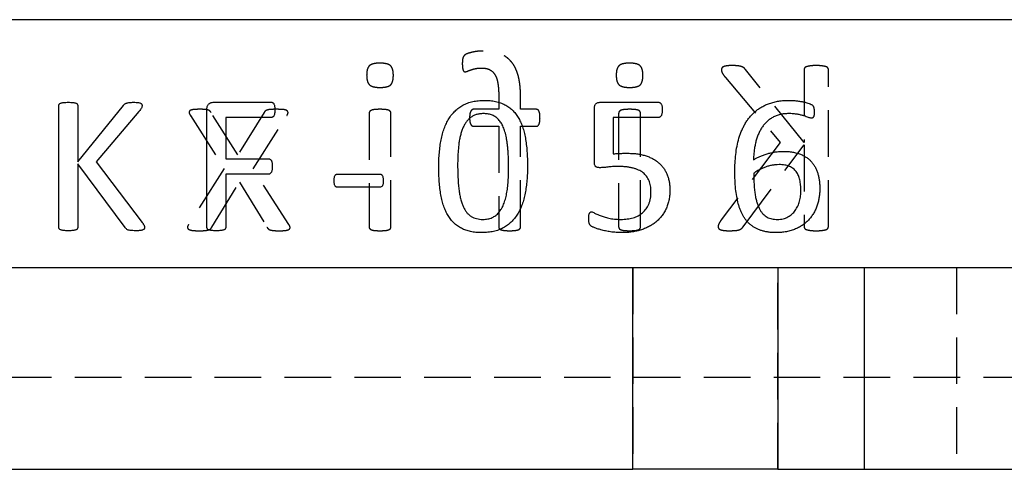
# Model space of a CAD drawing. Extents: x 79 to 812, y 8 to 551.
# Tile 3 of 31: x 244 to 298, y 76 to 100. Entities that reach past the tile are written whole.
import ezdxf

# ---------------------------------------------------------------- set-up
doc = ezdxf.new("R2010")
doc.units = 0
doc.header["$LTSCALE"] = 2
doc.linetypes.add('HIDDEN', pattern=[1.905, 1.27, -0.635])
doc.layers.get('0').update_dxf_attribs({"linetype": 'CONTINUOUS'})

msp = doc.modelspace()

# ---------------------------------------------------------------- linework, layer by layer
at = {"color": 7, "linetype": 'CONTINUOUS'}
for p, q in [((300.314, 100.2645), (190.314, 100.2645)), ((246.1284, 88.9366), (246.1284, 95.5924)), ((247.1578, 95.5924), (247.1578, 92.5106)), ((247.1578, 92.5106), (249.6445, 95.5924)), ((254.548, 95.7645), (257.7199, 95.7645)), ((275.6538, 95.7645), (278.8193, 95.7645)), ((250.497, 95.2611), (248.1679, 92.5106)), ((254.199, 88.9366), (254.199, 95.3881)), ((275.3225, 92.5428), (275.3225, 95.4107)), ((257.7263, 94.941), (255.2284, 94.941)), ((255.2284, 94.941), (255.2284, 92.6763)), ((278.8338, 94.941), (276.3519, 94.941)), ((276.3519, 94.941), (276.3519, 92.9465)), ((249.7426, 88.9366), (247.1578, 92.4045)), ((247.1578, 92.4045), (247.1578, 88.9366)), ((248.1679, 92.5106), (250.6755, 89.2197)), ((255.2284, 92.6763), (257.5848, 92.6763)), ((257.5848, 91.8528), (255.2284, 91.8528)), ((255.2284, 91.8528), (255.2284, 88.9382)), ((261.3351, 91.8528), (263.6223, 91.8528)), ((263.6223, 91.1322), (261.3351, 91.1322)), ((223.2144, 86.7645), (277.4135, 86.7645)), ((277.4135, 75.7645), (277.4135, 86.7645)), ((277.4135, 86.7645), (285.3166, 86.7645)), ((285.3166, 86.7645), (285.3166, 75.7645)), ((285.3166, 86.7645), (290.0401, 86.7645)), ((290.0401, 86.7645), (290.0401, 75.7645)), ((290.0401, 86.7645), (312.5503, 86.7645)), ((223.2144, 75.7645), (277.4135, 75.7645)), ((285.3166, 75.7645), (277.4135, 75.7645)), ((285.3166, 75.7645), (290.0401, 75.7645)), ((290.0401, 75.7645), (312.5503, 75.7645))]:
    msp.add_line(p, q, dxfattribs=at)
at = {"color": 7, "linetype": 'HIDDEN'}
for p, q in [((286.7594, 93.5809), (283.5622, 97.5432)), ((286.7594, 97.5432), (286.7594, 93.5809)), ((288.0829, 88.9858), (288.0829, 97.5432)), ((282.4662, 97.1172), (285.4607, 93.5809)), ((270.1094, 96.0894), (270.1094, 95.3822)), ((271.3006, 95.3822), (271.3006, 96.0398)), ((253.3002, 95.0389), (255.1366, 92.1623)), ((255.8831, 92.8985), (254.4314, 95.2043)), ((257.3142, 95.2043), (255.8831, 92.8985)), ((256.7144, 92.1292), (258.5633, 95.0389)), ((263.0417, 95.1692), (263.0417, 88.9775)), ((264.2329, 88.9775), (264.2329, 95.1692)), ((270.1094, 95.3822), (268.7445, 95.3822)), ((272.1464, 95.3822), (271.3006, 95.3822)), ((276.6476, 95.1692), (276.6476, 88.9775)), ((277.8388, 88.9775), (277.8388, 95.1692)), ((268.7445, 94.4557), (270.1094, 94.4557)), ((270.1094, 94.4557), (270.1094, 88.9796)), ((271.3006, 94.4557), (272.1464, 94.4557)), ((271.3006, 88.9796), (271.3006, 94.4557)), ((285.4607, 93.5809), (282.2366, 89.3498)), ((283.4361, 88.9858), (286.7594, 93.4444)), ((286.7594, 93.4444), (286.7594, 88.9858)), ((255.1366, 92.1623), (253.1968, 89.1078)), ((258.6687, 89.1078), (256.7144, 92.1292)), ((254.4665, 88.9569), (255.9741, 91.4137)), ((255.9741, 91.4137), (257.4755, 88.9569)), ((277.4135, 86.7645), (277.4135, 75.7645)), ((285.3166, 75.7645), (285.3166, 86.7645)), ((290.0401, 86.7645), (290.0401, 75.7645)), ((295.064, 86.7645), (295.064, 75.7645)), ((302.8809, 80.7645), (183.1833, 80.7645))]:
    msp.add_line(p, q, dxfattribs=at)
for points, knots in [([(269.2532, 98.5586), (269.1717, 98.5572), (269.0106, 98.5545), (268.7819, 98.516), (268.5822, 98.4754), (268.427, 98.4252), (268.3186, 98.3795), (268.2477, 98.333), (268.2039, 98.2808), (268.1708, 98.2221), (268.1454, 98.1502), (268.133, 98.0641), (268.1243, 97.9626), (268.1242, 97.8893), (268.1241, 97.8493)], [0, 0, 0, 0, 0.1572104, 0.3106333, 0.4469262, 0.5504783, 0.6249484, 0.6736927, 0.7123862, 0.7553128, 0.8033062, 0.8586708, 0.9227849, 1, 1, 1, 1]), ([(271.3006, 96.0398), (271.299, 96.1467), (271.2959, 96.3532), (271.2727, 96.6514), (271.2371, 96.9267), (271.1835, 97.1785), (271.1135, 97.4079), (271.0266, 97.6149), (270.9256, 97.8023), (270.8043, 97.9657), (270.6692, 98.1115), (270.5149, 98.2332), (270.3453, 98.3357), (270.1597, 98.4185), (269.9572, 98.4829), (269.7374, 98.5274), (269.5007, 98.5548), (269.3374, 98.5573), (269.2532, 98.5586)], [0, 0, 0, 0, 0.0857008, 0.165525, 0.2397075, 0.3081136, 0.3717514, 0.4317009, 0.4878562, 0.542026, 0.5944212, 0.6467318, 0.699057, 0.7529895, 0.8092751, 0.8691125, 0.9325314, 1, 1, 1, 1]), ([(263.6311, 97.8969), (263.5669, 97.8959), (263.4495, 97.894), (263.2892, 97.8672), (263.1607, 97.826), (263.059, 97.7645), (262.9889, 97.6726), (262.939, 97.556), (262.9155, 97.4076), (262.9115, 97.3), (262.9094, 97.2413)], [0, 0, 0, 0, 0.1674764, 0.3061983, 0.4222684, 0.5185864, 0.6107483, 0.7187127, 0.8468072, 1, 1, 1, 1]), ([(264.3653, 97.2289), (264.3635, 97.2883), (264.3601, 97.3977), (264.3323, 97.5477), (264.2846, 97.6687), (264.2113, 97.7622), (264.1084, 97.8264), (263.977, 97.867), (263.8149, 97.8941), (263.6961, 97.8959), (263.6311, 97.8969)], [0, 0, 0, 0, 0.1523232, 0.2802837, 0.3896417, 0.4827042, 0.5798111, 0.6955582, 0.8336375, 1, 1, 1, 1]), ([(268.1241, 97.8493), (268.1249, 97.8107), (268.1263, 97.7409), (268.136, 97.6474), (268.1516, 97.5737), (268.1666, 97.5172), (268.185, 97.4732), (268.2123, 97.4446), (268.2479, 97.4313), (268.2722, 97.4302), (268.2854, 97.4295)], [0, 0, 0, 0, 0.233662, 0.4224612, 0.5672106, 0.6886393, 0.7763059, 0.8529682, 0.9203346, 1, 1, 1, 1]), ([(277.237, 97.8969), (277.1728, 97.8959), (277.0553, 97.894), (276.8951, 97.8672), (276.7665, 97.826), (276.6649, 97.7645), (276.5948, 97.6726), (276.5449, 97.556), (276.5214, 97.4076), (276.5174, 97.3), (276.5153, 97.2413)], [0, 0, 0, 0, 0.1674764, 0.3061983, 0.4222684, 0.5185864, 0.6107483, 0.7187127, 0.8468072, 1, 1, 1, 1]), ([(277.9712, 97.2289), (277.9694, 97.2883), (277.966, 97.3977), (277.9382, 97.5477), (277.8905, 97.6687), (277.8172, 97.7622), (277.7143, 97.8264), (277.5829, 97.867), (277.4208, 97.8941), (277.3019, 97.8959), (277.237, 97.8969)], [0, 0, 0, 0, 0.1523232, 0.2802837, 0.3896417, 0.4827042, 0.5798111, 0.6955582, 0.8336375, 1, 1, 1, 1]), ([(282.8364, 97.7645), (282.7811, 97.7644), (282.6828, 97.7642), (282.5512, 97.7478), (282.4481, 97.7313), (282.3695, 97.7063), (282.3105, 97.6774), (282.2742, 97.6364), (282.2546, 97.5911), (282.2523, 97.5593), (282.2511, 97.5432)], [0, 0, 0, 0, 0.2409317, 0.4287813, 0.5787737, 0.695882, 0.7888733, 0.8613807, 0.9301672, 1, 1, 1, 1]), ([(283.5622, 97.5432), (283.5478, 97.5632), (283.5199, 97.6018), (283.4653, 97.649), (283.4018, 97.6871), (283.3252, 97.7154), (283.2352, 97.7387), (283.1255, 97.7516), (282.991, 97.7626), (282.8916, 97.7639), (282.8364, 97.7645)], [0, 0, 0, 0, 0.0930697, 0.1801088, 0.2715495, 0.3725057, 0.488512, 0.6230583, 0.7908421, 1, 1, 1, 1]), ([(287.4212, 97.7645), (287.3625, 97.7643), (287.256, 97.7639), (287.1113, 97.7477), (286.9947, 97.7309), (286.9044, 97.7074), (286.8343, 97.6842), (286.7886, 97.6438), (286.7644, 97.5952), (286.7611, 97.5607), (286.7594, 97.5432)], [0, 0, 0, 0, 0.231771, 0.4208279, 0.5754408, 0.6964318, 0.7905861, 0.8639343, 0.9309841, 1, 1, 1, 1]), ([(288.0829, 97.5432), (288.0812, 97.5607), (288.0778, 97.5951), (288.0537, 97.6446), (288.0065, 97.6829), (287.937, 97.7085), (287.846, 97.7303), (287.7284, 97.7481), (287.5842, 97.7636), (287.4784, 97.7642), (287.4212, 97.7645)], [0, 0, 0, 0, 0.06905503, 0.13614289, 0.21158208, 0.30326861, 0.42697252, 0.58167306, 0.77355099, 1, 1, 1, 1]), ([(262.9094, 97.2413), (262.9112, 97.1819), (262.9145, 97.0726), (262.9423, 96.9225), (262.99, 96.8015), (263.0634, 96.7081), (263.1663, 96.6439), (263.2977, 96.6032), (263.4598, 96.5761), (263.5786, 96.5743), (263.6435, 96.5733)], [0, 0, 0, 0, 0.1523232, 0.2802837, 0.3896417, 0.4827042, 0.5798111, 0.6955582, 0.8336375, 1, 1, 1, 1]), ([(263.6435, 96.5733), (263.7078, 96.5743), (263.8253, 96.5759), (263.985, 96.6037), (264.1143, 96.6418), (264.2162, 96.7039), (264.2856, 96.7969), (264.3325, 96.915), (264.3602, 97.0622), (264.3635, 97.1702), (264.3653, 97.2289)], [0, 0, 0, 0, 0.1673973, 0.3060538, 0.4214962, 0.5177687, 0.6112981, 0.718505, 0.8468795, 1, 1, 1, 1]), ([(268.2854, 97.4295), (268.3035, 97.4316), (268.3454, 97.4366), (268.4125, 97.4619), (268.4926, 97.4967), (268.5904, 97.5306), (268.7044, 97.5697), (268.8392, 97.6018), (268.9951, 97.6288), (269.107, 97.631), (269.1664, 97.6322)], [0, 0, 0, 0, 0.0597748, 0.1388168, 0.2346044, 0.3481738, 0.4796729, 0.6317812, 0.8043711, 1, 1, 1, 1]), ([(269.1664, 97.6322), (269.2469, 97.6292), (269.398, 97.6236), (269.6073, 97.5561), (269.7788, 97.4392), (269.8886, 97.3037), (269.9552, 97.1736), (269.9985, 97.0603), (270.0355, 96.9345), (270.0643, 96.7948), (270.0844, 96.6406), (270.0978, 96.4708), (270.1095, 96.2854), (270.1094, 96.1563), (270.1094, 96.0894)], [0, 0, 0, 0, 0.1162007, 0.2181414, 0.313645, 0.4129376, 0.4669511, 0.5247765, 0.5882514, 0.6565636, 0.731089, 0.813225, 0.9031861, 1, 1, 1, 1]), ([(276.5153, 97.2413), (276.5171, 97.1819), (276.5204, 97.0726), (276.5482, 96.9225), (276.5959, 96.8015), (276.6693, 96.7081), (276.7721, 96.6439), (276.9036, 96.6032), (277.0657, 96.5761), (277.1845, 96.5743), (277.2494, 96.5733)], [0, 0, 0, 0, 0.1523232, 0.2802837, 0.3896417, 0.4827042, 0.5798111, 0.6955582, 0.8336375, 1, 1, 1, 1]), ([(277.2494, 96.5733), (277.3137, 96.5743), (277.4312, 96.5759), (277.5908, 96.6037), (277.7202, 96.6418), (277.8221, 96.7039), (277.8915, 96.7969), (277.9384, 96.915), (277.9661, 97.0622), (277.9694, 97.1702), (277.9712, 97.2289)], [0, 0, 0, 0, 0.1673973, 0.3060538, 0.4214962, 0.5177687, 0.6112981, 0.718505, 0.8468795, 1, 1, 1, 1]), ([(282.2511, 97.5432), (282.253, 97.5133), (282.2568, 97.4506), (282.2982, 97.354), (282.3686, 97.2421), (282.4301, 97.1635), (282.4662, 97.1172)], [0, 0, 0, 0, 0.1841002, 0.3847019, 0.6385165, 1, 1, 1, 1]), ([(253.811, 95.3822), (253.7496, 95.3814), (253.6391, 95.3801), (253.4907, 95.37), (253.375, 95.3555), (253.2921, 95.3239), (253.2357, 95.2754), (253.2272, 95.2031), (253.2538, 95.1245), (253.2833, 95.0701), (253.3002, 95.0389)], [0, 0, 0, 0, 0.2184823, 0.3931647, 0.529943, 0.6311338, 0.7074918, 0.7797148, 0.8737796, 1, 1, 1, 1]), ([(254.4314, 95.2043), (254.422, 95.2177), (254.4035, 95.2443), (254.3688, 95.2805), (254.3281, 95.3148), (254.2711, 95.3404), (254.1974, 95.3606), (254.0975, 95.3746), (253.9662, 95.3818), (253.8668, 95.382), (253.811, 95.3822)], [0, 0, 0, 0, 0.0720961, 0.1434114, 0.2216527, 0.3063652, 0.417562, 0.5597009, 0.7525415, 1, 1, 1, 1]), ([(257.9987, 95.3822), (257.938, 95.3822), (257.8296, 95.3821), (257.6848, 95.3734), (257.5725, 95.3627), (257.4871, 95.344), (257.4226, 95.3212), (257.3775, 95.2866), (257.3437, 95.2474), (257.3242, 95.219), (257.3142, 95.2043)], [0, 0, 0, 0, 0.2453727, 0.4380778, 0.5867935, 0.7011075, 0.7911953, 0.8608989, 0.9280464, 1, 1, 1, 1]), ([(258.5633, 95.0389), (258.579, 95.0672), (258.6067, 95.1171), (258.6289, 95.194), (258.6139, 95.2651), (258.5569, 95.3189), (258.4686, 95.3534), (258.3454, 95.3711), (258.1856, 95.3797), (258.0656, 95.3813), (257.9987, 95.3822)], [0, 0, 0, 0, 0.1108171, 0.1955455, 0.2682457, 0.3466941, 0.452366, 0.5889376, 0.7710363, 1, 1, 1, 1]), ([(263.6415, 95.3822), (263.5863, 95.3815), (263.4875, 95.3802), (263.3543, 95.3697), (263.2495, 95.3557), (263.1699, 95.3298), (263.1095, 95.3006), (263.0697, 95.2606), (263.0447, 95.2166), (263.0427, 95.1846), (263.0417, 95.1692)], [0, 0, 0, 0, 0.2382497, 0.4264025, 0.5771554, 0.6929601, 0.7875298, 0.8633167, 0.9338956, 1, 1, 1, 1]), ([(264.2329, 95.1692), (264.2316, 95.1845), (264.229, 95.2155), (264.21, 95.2609), (264.171, 95.3011), (264.1098, 95.3305), (264.0283, 95.355), (263.9225, 95.3699), (263.7913, 95.38), (263.6946, 95.3814), (263.6415, 95.3822)], [0, 0, 0, 0, 0.0666297, 0.135191, 0.2094886, 0.3048099, 0.4272578, 0.5792087, 0.7688566, 1, 1, 1, 1]), ([(268.7445, 95.3822), (268.7277, 95.3812), (268.6958, 95.3793), (268.6517, 95.359), (268.6137, 95.3246), (268.582, 95.2746), (268.5552, 95.2088), (268.5347, 95.1268), (268.5231, 95.0268), (268.5218, 94.9541), (268.5212, 94.9148)], [0, 0, 0, 0, 0.087342, 0.1665407, 0.2484111, 0.3525726, 0.473963, 0.6193538, 0.7940379, 1, 1, 1, 1]), ([(272.3594, 94.9148), (272.3582, 94.9541), (272.3559, 95.0265), (272.3507, 95.1268), (272.3305, 95.2081), (272.3092, 95.2747), (272.2792, 95.325), (272.2408, 95.3596), (272.1956, 95.3789), (272.1631, 95.3811), (272.1464, 95.3822)], [0, 0, 0, 0, 0.2065532, 0.3809883, 0.5259392, 0.6450644, 0.7475602, 0.8296655, 0.9124073, 1, 1, 1, 1]), ([(277.2474, 95.3822), (277.1922, 95.3815), (277.0934, 95.3802), (276.9602, 95.3697), (276.8554, 95.3557), (276.7758, 95.3298), (276.7153, 95.3006), (276.6756, 95.2606), (276.6506, 95.2166), (276.6486, 95.1846), (276.6476, 95.1692)], [0, 0, 0, 0, 0.2382497, 0.4264025, 0.5771554, 0.6929601, 0.7875298, 0.8633167, 0.9338956, 1, 1, 1, 1]), ([(277.8388, 95.1692), (277.8375, 95.1845), (277.8349, 95.2155), (277.8159, 95.2609), (277.7769, 95.3011), (277.7157, 95.3305), (277.6342, 95.355), (277.5283, 95.3699), (277.3971, 95.38), (277.3005, 95.3814), (277.2474, 95.3822)], [0, 0, 0, 0, 0.0666297, 0.135191, 0.2094886, 0.3048099, 0.4272578, 0.5792087, 0.7688566, 1, 1, 1, 1]), ([(268.5212, 94.9148), (268.5222, 94.8776), (268.5241, 94.8078), (268.5319, 94.7109), (268.5538, 94.6304), (268.5851, 94.5512), (268.644, 94.4731), (268.7124, 94.4613), (268.7445, 94.4557)], [0, 0, 0, 0, 0.19878869, 0.37266557, 0.51721749, 0.64088041, 0.83121794, 1, 1, 1, 1]), ([(272.1464, 94.4557), (272.1632, 94.4567), (272.1961, 94.4585), (272.2411, 94.4806), (272.2779, 94.5167), (272.3099, 94.5654), (272.3307, 94.6311), (272.3474, 94.7114), (272.3568, 94.8077), (272.3585, 94.8776), (272.3594, 94.9148)], [0, 0, 0, 0, 0.0891581, 0.1748978, 0.2609538, 0.3621744, 0.4834286, 0.6265761, 0.8008068, 1, 1, 1, 1]), ([(253.1968, 89.1078), (253.1817, 89.0795), (253.1548, 89.0289), (253.1348, 88.952), (253.1533, 88.8825), (253.2112, 88.833), (253.2995, 88.8), (253.4204, 88.7767), (253.5785, 88.7666), (253.6958, 88.7653), (253.7613, 88.7645)], [0, 0, 0, 0, 0.1111543, 0.1987855, 0.2683673, 0.3477962, 0.4516479, 0.593171, 0.7729521, 1, 1, 1, 1]), ([(258.1579, 88.7645), (258.2193, 88.7653), (258.3304, 88.7668), (258.4797, 88.7763), (258.5936, 88.8002), (258.6761, 88.8327), (258.7273, 88.8841), (258.7403, 88.953), (258.7164, 89.0296), (258.6859, 89.0796), (258.6687, 89.1078)], [0, 0, 0, 0, 0.221404, 0.4010929, 0.5386701, 0.6399395, 0.7173984, 0.7886169, 0.8809065, 1, 1, 1, 1]), ([(282.2366, 89.3498), (282.2188, 89.3222), (282.1867, 89.2728), (282.1427, 89.206), (282.1155, 89.1508), (282.0902, 89.1004), (282.0744, 89.0509), (282.0707, 89.0141), (282.0691, 88.9982)], [0, 0, 0, 0, 0.2505113, 0.4486623, 0.608365, 0.7187607, 0.8782042, 1, 1, 1, 1]), ([(253.7613, 88.7645), (253.824, 88.7647), (253.9351, 88.765), (254.0831, 88.7718), (254.196, 88.7875), (254.2845, 88.8029), (254.3498, 88.8336), (254.4016, 88.8668), (254.4363, 88.9112), (254.4564, 88.9416), (254.4665, 88.9569)], [0, 0, 0, 0, 0.2449911, 0.4337418, 0.5776593, 0.6906612, 0.7822303, 0.8576557, 0.9283187, 1, 1, 1, 1]), ([(257.4755, 88.9569), (257.4846, 88.9414), (257.5033, 88.9099), (257.5405, 88.8683), (257.5906, 88.8322), (257.6572, 88.8037), (257.7452, 88.7875), (257.8548, 88.7722), (257.9952, 88.7649), (258.0993, 88.7647), (258.1579, 88.7645)], [0, 0, 0, 0, 0.0722975, 0.1468973, 0.222317, 0.3191556, 0.4355338, 0.5810032, 0.7643228, 1, 1, 1, 1]), ([(263.0417, 88.9775), (263.0426, 88.9607), (263.0442, 88.9274), (263.0691, 88.882), (263.1104, 88.8444), (263.1694, 88.8141), (263.2503, 88.7925), (263.3538, 88.7731), (263.4877, 88.7679), (263.5863, 88.7657), (263.6415, 88.7645)], [0, 0, 0, 0, 0.07177663, 0.14212812, 0.2156024, 0.30986745, 0.42441828, 0.5751828, 0.76251795, 1, 1, 1, 1]), ([(263.6415, 88.7645), (263.6945, 88.7658), (263.791, 88.7681), (263.9229, 88.7729), (264.0276, 88.7933), (264.1104, 88.8134), (264.1701, 88.8439), (264.2105, 88.8817), (264.2295, 88.9284), (264.2318, 88.9609), (264.2329, 88.9775)], [0, 0, 0, 0, 0.230397, 0.4192195, 0.5711811, 0.6923877, 0.7874011, 0.8593135, 0.9276535, 1, 1, 1, 1]), ([(270.1094, 88.9796), (270.1101, 88.9621), (270.1115, 88.9281), (270.1367, 88.8812), (270.1801, 88.8452), (270.24, 88.813), (270.3231, 88.7934), (270.4269, 88.773), (270.5575, 88.768), (270.6526, 88.7658), (270.705, 88.7645)], [0, 0, 0, 0, 0.075022, 0.1456558, 0.2216186, 0.3162619, 0.4369963, 0.5883657, 0.7734791, 1, 1, 1, 1]), ([(270.705, 88.7645), (270.7573, 88.7658), (270.8532, 88.7682), (270.9838, 88.7726), (271.0875, 88.7937), (271.17, 88.813), (271.2295, 88.8453), (271.2739, 88.8807), (271.2953, 88.9288), (271.2988, 88.9622), (271.3006, 88.9796)], [0, 0, 0, 0, 0.22671974, 0.41497173, 0.56354008, 0.68438043, 0.77910682, 0.85513631, 0.9244987, 1, 1, 1, 1]), ([(276.6476, 88.9775), (276.6484, 88.9607), (276.65, 88.9274), (276.6749, 88.882), (276.7163, 88.8444), (276.7753, 88.8141), (276.8562, 88.7925), (276.9597, 88.7731), (277.0936, 88.7679), (277.1922, 88.7657), (277.2474, 88.7645)], [0, 0, 0, 0, 0.0717766, 0.1421281, 0.2156024, 0.3098675, 0.4244183, 0.5751828, 0.762518, 1, 1, 1, 1]), ([(277.2474, 88.7645), (277.3004, 88.7658), (277.3969, 88.7681), (277.5288, 88.7729), (277.6334, 88.7933), (277.7162, 88.8134), (277.7759, 88.8439), (277.8164, 88.8817), (277.8354, 88.9284), (277.8376, 88.9609), (277.8388, 88.9775)], [0, 0, 0, 0, 0.230397, 0.4192195, 0.5711811, 0.6923877, 0.7874011, 0.8593135, 0.9276535, 1, 1, 1, 1]), ([(282.0691, 88.9982), (282.0703, 88.9808), (282.0727, 88.9464), (282.092, 88.8967), (282.1297, 88.851), (282.1942, 88.8231), (282.2773, 88.7981), (282.3855, 88.7779), (282.5238, 88.7662), (282.6261, 88.7651), (282.6833, 88.7645)], [0, 0, 0, 0, 0.0717701, 0.1421686, 0.216987, 0.3100501, 0.4263571, 0.5772913, 0.763352, 1, 1, 1, 1]), ([(282.6833, 88.7645), (282.7571, 88.766), (282.8904, 88.7686), (283.0692, 88.7804), (283.2079, 88.8061), (283.311, 88.8526), (283.381, 88.9172), (283.418, 88.9633), (283.4361, 88.9858)], [0, 0, 0, 0, 0.2698939, 0.4874499, 0.6550981, 0.7836639, 0.8944326, 1, 1, 1, 1]), ([(286.7594, 88.9858), (286.7613, 88.9698), (286.7654, 88.9362), (286.7884, 88.8874), (286.8339, 88.845), (286.9037, 88.8183), (286.9954, 88.8), (287.1108, 88.7773), (287.2562, 88.7665), (287.3626, 88.7652), (287.4212, 88.7645)], [0, 0, 0, 0, 0.06366785, 0.13319886, 0.20843288, 0.30369096, 0.42409133, 0.57923217, 0.76812122, 1, 1, 1, 1]), ([(287.4212, 88.7645), (287.4784, 88.7653), (287.584, 88.7668), (287.7289, 88.777), (287.8453, 88.8006), (287.9378, 88.8172), (288.0067, 88.8464), (288.054, 88.8866), (288.0768, 88.9363), (288.081, 88.9698), (288.0829, 88.9858)], [0, 0, 0, 0, 0.226555, 0.4182704, 0.5734997, 0.6966282, 0.789447, 0.8667252, 0.9362958, 1, 1, 1, 1])]:
    msp.add_open_spline(points, degree=3, knots=knots, dxfattribs=at)
at = {"color": 7, "linetype": 'CONTINUOUS'}
for points, knots in [([(246.1284, 95.5924), (246.1297, 95.606), (246.1324, 95.6328), (246.1511, 95.6713), (246.1879, 95.701), (246.2419, 95.721), (246.3127, 95.7379), (246.4042, 95.7517), (246.5163, 95.7638), (246.5986, 95.7643), (246.6431, 95.7645)], [0, 0, 0, 0, 0.069055, 0.1361429, 0.2115821, 0.3032686, 0.4269725, 0.5816731, 0.773551, 1, 1, 1, 1]), ([(246.6431, 95.7645), (246.6887, 95.7644), (246.7716, 95.764), (246.8841, 95.7515), (246.9748, 95.7384), (247.045, 95.7201), (247.0996, 95.702), (247.1351, 95.6707), (247.1539, 95.6328), (247.1565, 95.606), (247.1578, 95.5924)], [0, 0, 0, 0, 0.231771, 0.4208279, 0.5754408, 0.6964318, 0.7905861, 0.8639343, 0.9309841, 1, 1, 1, 1]), ([(249.6445, 95.5924), (249.6557, 95.6079), (249.6774, 95.638), (249.7199, 95.6747), (249.7693, 95.7043), (249.8289, 95.7263), (249.8988, 95.7444), (249.9842, 95.7545), (250.0888, 95.7631), (250.1661, 95.764), (250.209, 95.7645)], [0, 0, 0, 0, 0.0930697, 0.1801088, 0.2715495, 0.3725057, 0.488512, 0.6230583, 0.7908421, 1, 1, 1, 1]), ([(250.209, 95.7645), (250.252, 95.7644), (250.3284, 95.7642), (250.4308, 95.7515), (250.511, 95.7387), (250.5722, 95.7193), (250.6181, 95.6967), (250.6463, 95.6648), (250.6615, 95.6296), (250.6633, 95.6049), (250.6642, 95.5924)], [0, 0, 0, 0, 0.24093166, 0.42878133, 0.57877368, 0.69588198, 0.7888733, 0.86138068, 0.93016722, 1, 1, 1, 1]), ([(250.6642, 95.5924), (250.6628, 95.5691), (250.6598, 95.5204), (250.6277, 95.4453), (250.5729, 95.3582), (250.525, 95.297), (250.497, 95.2611)], [0, 0, 0, 0, 0.1841002, 0.3847019, 0.6385165, 1, 1, 1, 1]), ([(254.199, 95.3881), (254.1999, 95.4204), (254.2018, 95.481), (254.2217, 95.5644), (254.2582, 95.6321), (254.3232, 95.6975), (254.4213, 95.7512), (254.5066, 95.7602), (254.548, 95.7645)], [0, 0, 0, 0, 0.1667855, 0.3127624, 0.4393796, 0.5590309, 0.7861447, 1, 1, 1, 1]), ([(257.7199, 95.7645), (257.733, 95.7639), (257.7595, 95.7626), (257.7959, 95.742), (257.832, 95.7132), (257.857, 95.6651), (257.8833, 95.6071), (257.895, 95.5316), (257.903, 95.4436), (257.9042, 95.3801), (257.9049, 95.3463)], [0, 0, 0, 0, 0.0771928, 0.155694, 0.2439673, 0.3485111, 0.4729807, 0.6225746, 0.7988324, 1, 1, 1, 1]), ([(266.8402, 92.2484), (266.8416, 92.3793), (266.8445, 92.6354), (266.8691, 93.0111), (266.9092, 93.3702), (266.9638, 93.7123), (267.0392, 94.0343), (267.1329, 94.3347), (267.2492, 94.6107), (267.3843, 94.8639), (267.5411, 95.0928), (267.7254, 95.2915), (267.9294, 95.4662), (268.158, 95.6119), (268.4126, 95.728), (268.694, 95.8081), (269.0016, 95.8598), (269.2156, 95.8648), (269.3268, 95.8675)], [0, 0, 0, 0, 0.0786276, 0.1538502, 0.2261456, 0.2956895, 0.3618802, 0.4247476, 0.4845241, 0.5416067, 0.5969283, 0.6507405, 0.7039972, 0.7578893, 0.8131095, 0.8715266, 0.9332317, 1, 1, 1, 1]), ([(269.3268, 95.8675), (269.4332, 95.8651), (269.6383, 95.8604), (269.9325, 95.8146), (270.2007, 95.7413), (270.4437, 95.638), (270.6607, 95.5041), (270.8575, 95.3454), (271.0277, 95.155), (271.177, 94.9386), (271.3039, 94.695), (271.4109, 94.4253), (271.4999, 94.1294), (271.5652, 93.8071), (271.6162, 93.4601), (271.6531, 93.0887), (271.6732, 92.6926), (271.6766, 92.4206), (271.6784, 92.2806)], [0, 0, 0, 0, 0.0650011, 0.1253901, 0.1815653, 0.2347468, 0.2862672, 0.3370772, 0.3888528, 0.4418884, 0.4974863, 0.5564972, 0.6191639, 0.6861844, 0.7574703, 0.8336013, 0.9143894, 1, 1, 1, 1]), ([(275.3225, 95.4107), (275.3233, 95.4386), (275.3247, 95.4918), (275.3397, 95.5659), (275.3684, 95.6279), (275.4055, 95.679), (275.4539, 95.7193), (275.5129, 95.746), (275.5806, 95.7626), (275.6285, 95.7639), (275.6538, 95.7645)], [0, 0, 0, 0, 0.1508735, 0.2872292, 0.4051744, 0.5169846, 0.6260214, 0.7413409, 0.8635829, 1, 1, 1, 1]), ([(278.8193, 95.7645), (278.834, 95.7634), (278.8638, 95.761), (278.9049, 95.7389), (278.9447, 95.7095), (278.9742, 95.6631), (279.0022, 95.6074), (279.0149, 95.5354), (279.0277, 95.4513), (279.0282, 95.3904), (279.0284, 95.3576)], [0, 0, 0, 0, 0.0866906, 0.1747666, 0.2719884, 0.3768478, 0.4961948, 0.6395069, 0.8061538, 1, 1, 1, 1]), ([(282.9813, 92.0072), (282.9841, 92.1579), (282.9896, 92.4614), (283.026, 92.9167), (283.0932, 93.3674), (283.181, 93.7341), (283.2735, 94.0161), (283.3535, 94.2205), (283.4463, 94.4176), (283.5479, 94.609), (283.664, 94.7908), (283.7924, 94.9623), (283.9363, 95.1199), (284.0931, 95.2663), (284.2663, 95.3982), (284.4545, 95.5181), (284.6604, 95.6205), (284.8814, 95.7099), (285.1205, 95.7805), (285.3777, 95.8319), (285.6533, 95.8626), (285.8432, 95.8658), (285.9409, 95.8675)], [0, 0, 0, 0, 0.0817265, 0.1645625, 0.2474943, 0.3285833, 0.3686674, 0.4083478, 0.4474963, 0.4867785, 0.5257323, 0.5643406, 0.6028272, 0.6412963, 0.680488, 0.7207352, 0.7620804, 0.8049994, 0.8498878, 0.8970397, 0.9470595, 1, 1, 1, 1]), ([(285.9409, 95.8675), (286.009, 95.8661), (286.1466, 95.8634), (286.351, 95.8449), (286.5488, 95.819), (286.7309, 95.7828), (286.8926, 95.7457), (287.0244, 95.6982), (287.1242, 95.6593), (287.1904, 95.6244), (287.2299, 95.5903), (287.252, 95.5543), (287.2707, 95.5186), (287.283, 95.4792), (287.293, 95.4368), (287.299, 95.3883), (287.3043, 95.3314), (287.3047, 95.29), (287.3049, 95.2675)], [0, 0, 0, 0, 0.12229962, 0.24691424, 0.36833579, 0.48008669, 0.58023418, 0.66576786, 0.73136712, 0.77231632, 0.79957427, 0.82386697, 0.84754164, 0.87189147, 0.89757449, 0.92575161, 0.95956305, 1, 1, 1, 1]), ([(257.9049, 95.3463), (257.9042, 95.3131), (257.9029, 95.2513), (257.8954, 95.1657), (257.8823, 95.0937), (257.8597, 95.0367), (257.8323, 94.9928), (257.7999, 94.963), (257.7638, 94.9453), (257.7388, 94.9424), (257.7263, 94.941)], [0, 0, 0, 0, 0.2050984, 0.3811115, 0.5296017, 0.6542372, 0.7569462, 0.8459102, 0.9228132, 1, 1, 1, 1]), ([(269.2721, 95.1469), (269.2028, 95.1441), (269.0698, 95.1387), (268.8796, 95.0985), (268.7096, 95.0293), (268.5616, 94.9301), (268.4309, 94.8094), (268.3189, 94.6654), (268.2179, 94.5037), (268.1338, 94.3204), (268.0617, 94.1202), (268.0049, 93.9018), (267.9557, 93.6686), (267.9238, 93.4189), (267.9003, 93.157), (267.8829, 92.8845), (267.8709, 92.6024), (267.87, 92.4114), (267.8696, 92.3144)], [0, 0, 0, 0, 0.0587608, 0.11268211, 0.1638204, 0.2133506, 0.26287038, 0.31396626, 0.36743186, 0.42414706, 0.48451633, 0.54756582, 0.61529511, 0.68637146, 0.76075253, 0.83816301, 0.91774758, 1, 1, 1, 1]), ([(270.649, 92.2147), (270.649, 92.301), (270.6491, 92.4694), (270.6398, 92.715), (270.6295, 92.9472), (270.6128, 93.166), (270.5942, 93.372), (270.5703, 93.5652), (270.541, 93.7453), (270.5094, 93.9134), (270.4722, 94.0701), (270.431, 94.2158), (270.3846, 94.3504), (270.3314, 94.4728), (270.2732, 94.5845), (270.2106, 94.6867), (270.1417, 94.7784), (270.067, 94.8592), (269.9883, 94.9313), (269.9021, 94.9903), (269.8117, 95.0415), (269.6802, 95.0925), (269.5002, 95.1378), (269.3502, 95.1438), (269.2721, 95.1469)], [0, 0, 0, 0, 0.0712955, 0.1390833, 0.2029248, 0.263311, 0.3202406, 0.3737926, 0.424025, 0.4709222, 0.5150668, 0.556976, 0.595909, 0.6325991, 0.6670624, 0.699873, 0.7314905, 0.7615763, 0.7907386, 0.8193614, 0.8477054, 0.8763214, 0.9356065, 1, 1, 1, 1]), ([(279.0284, 95.3576), (279.0278, 95.3265), (279.0268, 95.2678), (279.0174, 95.1853), (279.0014, 95.1135), (278.98, 95.0522), (278.9513, 95.0037), (278.9182, 94.9671), (278.878, 94.9442), (278.8485, 94.9421), (278.8338, 94.941)], [0, 0, 0, 0, 0.1850706, 0.34883, 0.4927232, 0.6218669, 0.7334355, 0.8259158, 0.9129579, 1, 1, 1, 1]), ([(285.9103, 95.1469), (285.8297, 95.1446), (285.6734, 95.1402), (285.4476, 95.1004), (285.2386, 95.0374), (285.0488, 94.9453), (284.8762, 94.8336), (284.7188, 94.7048), (284.5799, 94.5561), (284.4551, 94.3924), (284.3505, 94.2103), (284.2556, 94.0171), (284.1792, 93.8082), (284.1168, 93.587), (284.07, 93.3561), (284.0328, 93.1194), (284.0065, 92.8773), (283.9986, 92.7139), (283.9947, 92.6313)], [0, 0, 0, 0, 0.0680491, 0.1319502, 0.1931344, 0.2518957, 0.3095732, 0.3665328, 0.423254, 0.4811499, 0.5400421, 0.600421, 0.6627746, 0.7277395, 0.7943746, 0.8617783, 0.9301163, 1, 1, 1, 1]), ([(287.1537, 94.9024), (287.1299, 94.9049), (287.0744, 94.9106), (286.9834, 94.9417), (286.8724, 94.9827), (286.7369, 95.0265), (286.5756, 95.0725), (286.3835, 95.1124), (286.1584, 95.1429), (285.9968, 95.1455), (285.9103, 95.1469)], [0, 0, 0, 0, 0.0560544, 0.1311363, 0.2249622, 0.3351356, 0.4662186, 0.6197093, 0.7966315, 1, 1, 1, 1]), ([(287.3049, 95.2675), (287.3052, 95.238), (287.3057, 95.1828), (287.3022, 95.1066), (287.2977, 95.0425), (287.2836, 94.9906), (287.2607, 94.9513), (287.2327, 94.9217), (287.1956, 94.9039), (287.1683, 94.9029), (287.1537, 94.9024)], [0, 0, 0, 0, 0.198715, 0.3722894, 0.5139356, 0.6305633, 0.7309501, 0.8178125, 0.9018487, 1, 1, 1, 1]), ([(276.3519, 92.9465), (276.4124, 92.9551), (276.5341, 92.9723), (276.7245, 92.9792), (276.9309, 92.9845), (277.0757, 92.9849), (277.1529, 92.9851)], [0, 0, 0, 0, 0.22815705, 0.45890389, 0.71145032, 1, 1, 1, 1]), ([(277.1529, 92.9851), (277.2452, 92.9831), (277.4242, 92.9791), (277.6837, 92.9542), (277.9247, 92.9091), (278.1477, 92.8467), (278.3521, 92.7671), (278.5413, 92.6766), (278.71, 92.566), (278.8629, 92.443), (278.9986, 92.3065), (279.1154, 92.1547), (279.216, 91.99), (279.2973, 91.8109), (279.3621, 91.6208), (279.4064, 91.4201), (279.4346, 91.2096), (279.4383, 91.0658), (279.4402, 90.9922)], [0, 0, 0, 0, 0.0804659, 0.1561107, 0.2269935, 0.2940412, 0.3576851, 0.4181137, 0.4766011, 0.5331174, 0.58899, 0.6439792, 0.6997871, 0.7568998, 0.8151532, 0.8745878, 0.9358856, 1, 1, 1, 1]), ([(283.9947, 92.6313), (284.0437, 92.6591), (284.1457, 92.717), (284.3105, 92.7972), (284.4909, 92.8743), (284.6879, 92.9435), (284.8985, 93.0026), (285.1229, 93.0493), (285.3608, 93.084), (285.5252, 93.0867), (285.6095, 93.0881)], [0, 0, 0, 0, 0.0996615, 0.2072867, 0.3236059, 0.446163, 0.5760452, 0.7096477, 0.8511434, 1, 1, 1, 1]), ([(285.6095, 93.0881), (285.6992, 93.0863), (285.8719, 93.0828), (286.1199, 93.0548), (286.3454, 93.0044), (286.5501, 92.9373), (286.7342, 92.8516), (286.8997, 92.7511), (287.0481, 92.6371), (287.1751, 92.5048), (287.2872, 92.3614), (287.381, 92.2041), (287.4564, 92.0342), (287.5154, 91.8534), (287.5605, 91.6634), (287.5898, 91.4647), (287.6103, 91.2586), (287.6125, 91.1183), (287.6137, 91.0469)], [0, 0, 0, 0, 0.08203549, 0.15815086, 0.22806428, 0.29326531, 0.35498197, 0.41357988, 0.47024162, 0.5257865, 0.58107045, 0.63655239, 0.69302667, 0.7509316, 0.81046792, 0.87156646, 0.93467895, 1, 1, 1, 1]), ([(257.5848, 92.6763), (257.5973, 92.6756), (257.6225, 92.6741), (257.6572, 92.6555), (257.6914, 92.6298), (257.7177, 92.5872), (257.7415, 92.5325), (257.7539, 92.4601), (257.7616, 92.3703), (257.7627, 92.3042), (257.7633, 92.2677)], [0, 0, 0, 0, 0.0757226, 0.151656, 0.2352713, 0.3339691, 0.450996, 0.5976139, 0.7779091, 1, 1, 1, 1]), ([(275.604, 92.2002), (275.5803, 92.2011), (275.5364, 92.2028), (275.4758, 92.2153), (275.4255, 92.2363), (275.3838, 92.2676), (275.3558, 92.3161), (275.3355, 92.3772), (275.3256, 92.4551), (275.3236, 92.5117), (275.3225, 92.5428)], [0, 0, 0, 0, 0.1365699, 0.2537943, 0.3550417, 0.4498323, 0.548635, 0.673004, 0.820153, 1, 1, 1, 1]), ([(285.3892, 92.3675), (285.3258, 92.3655), (285.1985, 92.3617), (285.0099, 92.3325), (284.8239, 92.2918), (284.6446, 92.2326), (284.4706, 92.1643), (284.3062, 92.0836), (284.1512, 91.9969), (284.0568, 91.9292), (284.0107, 91.8962)], [0, 0, 0, 0, 0.1284295, 0.2580175, 0.3861753, 0.5140515, 0.6404081, 0.7648615, 0.8851241, 1, 1, 1, 1]), ([(286.5843, 90.952), (286.5819, 91.0546), (286.5774, 91.2512), (286.5386, 91.4893), (286.4935, 91.6631), (286.4508, 91.7813), (286.3952, 91.8882), (286.3308, 91.986), (286.2549, 92.0729), (286.168, 92.1506), (286.0683, 92.2154), (285.9574, 92.2713), (285.834, 92.3141), (285.6979, 92.3471), (285.5478, 92.3635), (285.4434, 92.3661), (285.3892, 92.3675)], [0, 0, 0, 0, 0.1441035, 0.2761786, 0.3377832, 0.3964408, 0.4523926, 0.5067378, 0.5606897, 0.6140754, 0.6700932, 0.7273891, 0.7881723, 0.853247, 0.9238234, 1, 1, 1, 1]), ([(257.7633, 92.2677), (257.7626, 92.2339), (257.7614, 92.1711), (257.754, 92.0844), (257.7407, 92.012), (257.7184, 91.9548), (257.6899, 91.9108), (257.6585, 91.8787), (257.6231, 91.8565), (257.5974, 91.854), (257.5848, 91.8528)], [0, 0, 0, 0, 0.205482, 0.3822738, 0.5286827, 0.6515713, 0.7528407, 0.8450467, 0.9238951, 1, 1, 1, 1]), ([(261.1372, 91.4957), (261.1377, 91.5263), (261.1385, 91.5828), (261.1485, 91.6603), (261.1613, 91.7236), (261.1822, 91.7729), (261.2116, 91.8091), (261.2469, 91.8352), (261.2894, 91.8504), (261.3194, 91.8519), (261.3351, 91.8528)], [0, 0, 0, 0, 0.1986171, 0.3670715, 0.5064533, 0.6171246, 0.711213, 0.8059436, 0.8984724, 1, 1, 1, 1]), ([(263.6223, 91.8528), (263.6363, 91.8525), (263.6635, 91.8519), (263.7018, 91.8381), (263.7374, 91.8144), (263.7628, 91.7738), (263.7862, 91.7233), (263.8007, 91.6592), (263.813, 91.5825), (263.8135, 91.5263), (263.8137, 91.4957)], [0, 0, 0, 0, 0.0921174, 0.1781405, 0.2643808, 0.368276, 0.4884344, 0.6306603, 0.7985212, 1, 1, 1, 1]), ([(269.1869, 88.6616), (269.0811, 88.6639), (268.877, 88.6685), (268.5848, 88.7149), (268.317, 88.7859), (268.0751, 88.8898), (267.8573, 89.0225), (267.6632, 89.1849), (267.4906, 89.3733), (267.3417, 89.5905), (267.2147, 89.834), (267.1074, 90.1038), (267.0195, 90.3994), (266.9503, 90.721), (266.9033, 91.0686), (266.8652, 91.4403), (266.8454, 91.8365), (266.8419, 92.1085), (266.8402, 92.2484)], [0, 0, 0, 0, 0.0647288, 0.1248451, 0.1806644, 0.2338914, 0.2854559, 0.3362648, 0.3883055, 0.4413865, 0.4970319, 0.5560933, 0.6188136, 0.6856388, 0.7572629, 0.833459, 0.9143162, 1, 1, 1, 1]), ([(267.8696, 92.3144), (267.8704, 92.1868), (267.8719, 91.9411), (267.8872, 91.5877), (267.9079, 91.2634), (267.9421, 90.9689), (267.9838, 90.7015), (268.041, 90.4611), (268.1052, 90.2453), (268.1823, 90.0546), (268.2722, 89.8901), (268.3727, 89.7486), (268.4857, 89.6315), (268.6116, 89.5377), (268.751, 89.4682), (268.9026, 89.4182), (269.0677, 89.3869), (269.1825, 89.3838), (269.2416, 89.3822)], [0, 0, 0, 0, 0.1054794, 0.2030552, 0.2923452, 0.3739749, 0.4480681, 0.5158955, 0.5779958, 0.6340388, 0.685605, 0.7325879, 0.7770892, 0.8195443, 0.8617582, 0.905201, 0.9511804, 1, 1, 1, 1]), ([(271.6784, 92.2806), (271.677, 92.1492), (271.6742, 91.8921), (271.6487, 91.5149), (271.612, 91.1549), (271.5556, 90.8139), (271.4832, 90.4928), (271.3883, 90.194), (271.2729, 89.9179), (271.1359, 89.665), (270.9772, 89.4373), (270.7948, 89.2364), (270.5891, 89.0635), (270.3603, 88.9165), (270.1051, 88.8018), (269.8232, 88.7201), (269.5142, 88.6695), (269.2986, 88.6643), (269.1869, 88.6616)], [0, 0, 0, 0, 0.0788531, 0.1543047, 0.2267965, 0.2959377, 0.3616609, 0.4241447, 0.4838481, 0.5410141, 0.5964523, 0.6499814, 0.7034186, 0.7572448, 0.8126904, 0.8707273, 0.932992, 1, 1, 1, 1]), ([(269.2416, 89.3822), (269.2877, 89.3835), (269.3777, 89.386), (269.5088, 89.4037), (269.6316, 89.4337), (269.7454, 89.4784), (269.8519, 89.5321), (269.9488, 89.5998), (270.04, 89.6751), (270.1504, 89.7937), (270.2728, 89.9672), (270.3841, 90.2109), (270.4773, 90.4825), (270.5463, 90.7836), (270.5976, 91.1104), (270.6276, 91.4619), (270.645, 91.8327), (270.6476, 92.086), (270.649, 92.2147)], [0, 0, 0, 0, 0.0390916, 0.0762084, 0.1117792, 0.1458461, 0.179557, 0.212554, 0.2457503, 0.2794765, 0.3495216, 0.4244654, 0.5055954, 0.5923821, 0.6856951, 0.7855487, 0.8910097, 1, 1, 1, 1]), ([(276.6189, 92.2645), (276.5658, 92.2644), (276.4634, 92.2642), (276.3154, 92.257), (276.1784, 92.2486), (276.0148, 92.2279), (275.8249, 92.2049), (275.6759, 92.2017), (275.604, 92.2002)], [0, 0, 0, 0, 0.1564805, 0.3020268, 0.4367062, 0.5608055, 0.7880615, 1, 1, 1, 1]), ([(278.4107, 90.8941), (278.4095, 90.9489), (278.407, 91.056), (278.3885, 91.2114), (278.3538, 91.3567), (278.3078, 91.4917), (278.248, 91.6178), (278.1724, 91.7317), (278.0822, 91.8346), (277.9788, 91.9269), (277.8605, 92.0072), (277.7282, 92.0768), (277.582, 92.1366), (277.4193, 92.1823), (277.2424, 92.2189), (277.0491, 92.2465), (276.8395, 92.2623), (276.694, 92.2638), (276.6189, 92.2645)], [0, 0, 0, 0, 0.0635378, 0.1243748, 0.1812933, 0.2366066, 0.2897807, 0.3427797, 0.3948345, 0.4481795, 0.5032541, 0.5603358, 0.6214809, 0.6862895, 0.7562387, 0.8310612, 0.9128382, 1, 1, 1, 1]), ([(285.2219, 88.6616), (285.1505, 88.6626), (285.0112, 88.6646), (284.8091, 88.6861), (284.6198, 88.7196), (284.4428, 88.7657), (284.2795, 88.8275), (284.1257, 88.8987), (283.9836, 88.9818), (283.8513, 89.0761), (283.7307, 89.1824), (283.6207, 89.3003), (283.5224, 89.4301), (283.4336, 89.5706), (283.3549, 89.7227), (283.2849, 89.8848), (283.2214, 90.0564), (283.1479, 90.3037), (283.0753, 90.637), (283.0191, 91.0648), (282.9879, 91.5252), (282.9836, 91.8431), (282.9813, 92.0072)], [0, 0, 0, 0, 0.0464082, 0.0905872, 0.1320461, 0.1713852, 0.209349, 0.2455478, 0.2814988, 0.3162454, 0.3510898, 0.3858854, 0.4209734, 0.4568719, 0.4938438, 0.5322678, 0.5716609, 0.612818, 0.6999785, 0.7932531, 0.8932466, 1, 1, 1, 1]), ([(284.0107, 91.8962), (284.0114, 91.782), (284.0127, 91.5625), (284.0293, 91.2481), (284.0538, 90.9619), (284.091, 90.7043), (284.1361, 90.4728), (284.195, 90.2674), (284.2597, 90.0848), (284.3349, 89.9249), (284.4226, 89.789), (284.5182, 89.6724), (284.6243, 89.5761), (284.7428, 89.5031), (284.8702, 89.4477), (285.0072, 89.4097), (285.1541, 89.3868), (285.2551, 89.3837), (285.3072, 89.3822)], [0, 0, 0, 0, 0.1074409, 0.2064254, 0.2960624, 0.3775906, 0.4511833, 0.5177617, 0.5783907, 0.6332092, 0.6835752, 0.7301357, 0.7747857, 0.8176094, 0.8605251, 0.9050725, 0.9510114, 1, 1, 1, 1]), ([(261.3351, 91.1322), (261.3193, 91.1328), (261.289, 91.1339), (261.2478, 91.1521), (261.2105, 91.1756), (261.1824, 91.214), (261.1613, 91.2645), (261.1487, 91.329), (261.1384, 91.4074), (261.1376, 91.4645), (261.1372, 91.4957)], [0, 0, 0, 0, 0.1003212, 0.1929727, 0.2845961, 0.3802655, 0.4927706, 0.6338511, 0.800304, 1, 1, 1, 1]), ([(263.8137, 91.4957), (263.8133, 91.464), (263.8126, 91.4058), (263.8021, 91.3265), (263.7904, 91.2612), (263.7609, 91.2006), (263.7087, 91.1418), (263.6511, 91.1354), (263.6223, 91.1322)], [0, 0, 0, 0, 0.2061808, 0.3785956, 0.5217915, 0.6342614, 0.817014, 1, 1, 1, 1]), ([(276.7733, 89.3822), (276.8318, 89.3827), (276.947, 89.3838), (277.1154, 89.4036), (277.2772, 89.4272), (277.4303, 89.4668), (277.5757, 89.5157), (277.7107, 89.5788), (277.8361, 89.6526), (277.9489, 89.7409), (278.0531, 89.8384), (278.143, 89.9509), (278.2227, 90.074), (278.2902, 90.2099), (278.3461, 90.3593), (278.3837, 90.5242), (278.4062, 90.7042), (278.4092, 90.8292), (278.4107, 90.8941)], [0, 0, 0, 0, 0.069134, 0.13607, 0.2002781, 0.262402, 0.3227535, 0.3814711, 0.4383385, 0.4943908, 0.5504466, 0.6067885, 0.6641205, 0.7236641, 0.7858494, 0.8522852, 0.9232185, 1, 1, 1, 1]), ([(279.4402, 90.9922), (279.4382, 90.902), (279.4344, 90.7257), (279.3984, 90.4691), (279.3392, 90.2274), (279.255, 90.0017), (279.1504, 89.792), (279.0262, 89.5986), (278.8798, 89.4241), (278.7154, 89.2659), (278.5327, 89.1258), (278.3338, 89.0031), (278.1183, 88.8981), (277.8867, 88.8116), (277.64, 88.7443), (277.3796, 88.6963), (277.1059, 88.6669), (276.9187, 88.6634), (276.8232, 88.6616)], [0, 0, 0, 0, 0.0683199, 0.1335392, 0.1959186, 0.2565995, 0.3156549, 0.3732455, 0.4303668, 0.4878397, 0.5457846, 0.6045317, 0.6646798, 0.7271676, 0.7916333, 0.8581757, 0.9276351, 1, 1, 1, 1]), ([(287.6137, 91.0469), (287.6125, 90.9702), (287.6101, 90.8177), (287.5804, 90.5916), (287.5382, 90.3685), (287.4755, 90.1511), (287.3956, 89.9411), (287.2959, 89.7433), (287.1772, 89.5576), (287.0393, 89.3854), (286.8799, 89.2288), (286.7028, 89.0863), (286.5043, 88.9621), (286.2872, 88.8541), (286.0499, 88.7663), (285.7916, 88.7063), (285.5136, 88.6687), (285.3212, 88.664), (285.2219, 88.6616)], [0, 0, 0, 0, 0.060415, 0.1199606, 0.1793323, 0.2390693, 0.2978783, 0.3560366, 0.4131931, 0.4711548, 0.5293743, 0.5888526, 0.6497657, 0.7133998, 0.7795221, 0.8485465, 0.9218155, 1, 1, 1, 1]), ([(285.3072, 89.3822), (285.3604, 89.3835), (285.4637, 89.3859), (285.6127, 89.4127), (285.7508, 89.454), (285.8775, 89.5129), (285.9931, 89.5854), (286.0986, 89.6699), (286.194, 89.7655), (286.2794, 89.8716), (286.3531, 89.9882), (286.4171, 90.1114), (286.4713, 90.2415), (286.5253, 90.424), (286.5752, 90.661), (286.5812, 90.8547), (286.5843, 90.952)], [0, 0, 0, 0, 0.0702052, 0.1363413, 0.1992951, 0.2601379, 0.3202716, 0.379226, 0.4383206, 0.4982706, 0.5587827, 0.6202366, 0.681527, 0.7444808, 0.871572, 1, 1, 1, 1]), ([(275.0137, 89.4417), (275.0138, 89.469), (275.0141, 89.5212), (275.0204, 89.5943), (275.0306, 89.6572), (275.0475, 89.7085), (275.0722, 89.7467), (275.1003, 89.7735), (275.1324, 89.7919), (275.1561, 89.7932), (275.1681, 89.7939)], [0, 0, 0, 0, 0.1930879, 0.3678692, 0.5178554, 0.6423685, 0.7463095, 0.8346784, 0.9159525, 1, 1, 1, 1]), ([(275.1681, 89.7939), (275.1915, 89.7897), (275.2506, 89.7789), (275.345, 89.7213), (275.4759, 89.6553), (275.6479, 89.5822), (275.8624, 89.5114), (276.0693, 89.4542), (276.2584, 89.417), (276.4189, 89.3958), (276.592, 89.3857), (276.7117, 89.3834), (276.7733, 89.3822)], [0, 0, 0, 0, 0.04239, 0.1068015, 0.1952642, 0.3058362, 0.4406533, 0.5997351, 0.6897475, 0.7856224, 0.8895405, 1, 1, 1, 1]), ([(250.6755, 89.2197), (250.6894, 89.1983), (250.7143, 89.1598), (250.7485, 89.1079), (250.7697, 89.065), (250.7894, 89.0258), (250.8017, 88.9873), (250.8045, 88.9587), (250.8058, 88.9463)], [0, 0, 0, 0, 0.2505113, 0.4486623, 0.608365, 0.7187607, 0.8782042, 1, 1, 1, 1]), ([(276.8232, 88.6616), (276.7175, 88.6637), (276.5109, 88.6679), (276.2122, 88.7009), (275.9382, 88.7491), (275.6949, 88.8047), (275.4902, 88.8708), (275.3434, 88.9218), (275.2491, 88.9635), (275.1958, 88.9889), (275.1553, 89.0111), (275.1197, 89.0352), (275.0923, 89.0656), (275.0675, 89.0995), (275.0512, 89.136), (275.0359, 89.177), (275.0255, 89.2274), (275.0169, 89.2881), (275.0151, 89.3607), (275.0142, 89.4133), (275.0137, 89.4417)], [0, 0, 0, 0, 0.1445657, 0.2824885, 0.410533, 0.5250895, 0.6234381, 0.7046407, 0.7374791, 0.764375, 0.7853884, 0.8006489, 0.8229536, 0.8408575, 0.8579154, 0.8774016, 0.9007085, 0.92809, 0.9611243, 1, 1, 1, 1]), ([(246.6431, 88.7645), (246.5986, 88.7651), (246.5164, 88.7663), (246.4038, 88.7742), (246.3132, 88.7926), (246.2413, 88.8055), (246.1876, 88.8282), (246.1509, 88.8595), (246.1331, 88.8981), (246.1299, 88.9242), (246.1284, 88.9366)], [0, 0, 0, 0, 0.226555, 0.4182704, 0.5734997, 0.6966282, 0.789447, 0.8667252, 0.9362958, 1, 1, 1, 1]), ([(247.1578, 88.9366), (247.1563, 88.9242), (247.1531, 88.8981), (247.1352, 88.8601), (247.0998, 88.8271), (247.0456, 88.8064), (246.9742, 88.7921), (246.8845, 88.7745), (246.7714, 88.7661), (246.6887, 88.7651), (246.6431, 88.7645)], [0, 0, 0, 0, 0.06366785, 0.13319886, 0.20843288, 0.30369096, 0.42409133, 0.57923217, 0.76812122, 1, 1, 1, 1]), ([(250.3281, 88.7645), (250.2707, 88.7656), (250.1671, 88.7677), (250.0279, 88.7768), (249.9201, 88.7969), (249.8399, 88.833), (249.7854, 88.8833), (249.7566, 88.9191), (249.7426, 88.9366)], [0, 0, 0, 0, 0.2698939, 0.4874499, 0.6550981, 0.7836639, 0.8944326, 1, 1, 1, 1]), ([(250.8058, 88.9463), (250.8048, 88.9328), (250.803, 88.906), (250.788, 88.8673), (250.7587, 88.8318), (250.7085, 88.8101), (250.6439, 88.7906), (250.5597, 88.7749), (250.4521, 88.7658), (250.3726, 88.765), (250.3281, 88.7645)], [0, 0, 0, 0, 0.0717701, 0.1421686, 0.216987, 0.3100501, 0.4263571, 0.5772913, 0.763352, 1, 1, 1, 1]), ([(254.7137, 88.7645), (254.6692, 88.7652), (254.587, 88.7663), (254.4743, 88.7741), (254.3839, 88.7928), (254.3113, 88.8049), (254.2585, 88.83), (254.222, 88.8608), (254.2034, 88.8985), (254.2004, 88.9241), (254.199, 88.9366)], [0, 0, 0, 0, 0.2268488, 0.4188129, 0.5742436, 0.6975317, 0.7916285, 0.8690069, 0.9362132, 1, 1, 1, 1]), ([(255.2284, 88.9382), (255.2269, 88.9258), (255.2237, 88.8997), (255.2059, 88.8616), (255.1701, 88.829), (255.1167, 88.8058), (255.0457, 88.7927), (254.9579, 88.7741), (254.8446, 88.766), (254.7609, 88.7651), (254.7137, 88.7645)], [0, 0, 0, 0, 0.0635902, 0.1330363, 0.2081785, 0.3044445, 0.424698, 0.5742896, 0.7602346, 1, 1, 1, 1])]:
    msp.add_open_spline(points, degree=3, knots=knots, dxfattribs=at)

doc.saveas('drawing.dxf')
